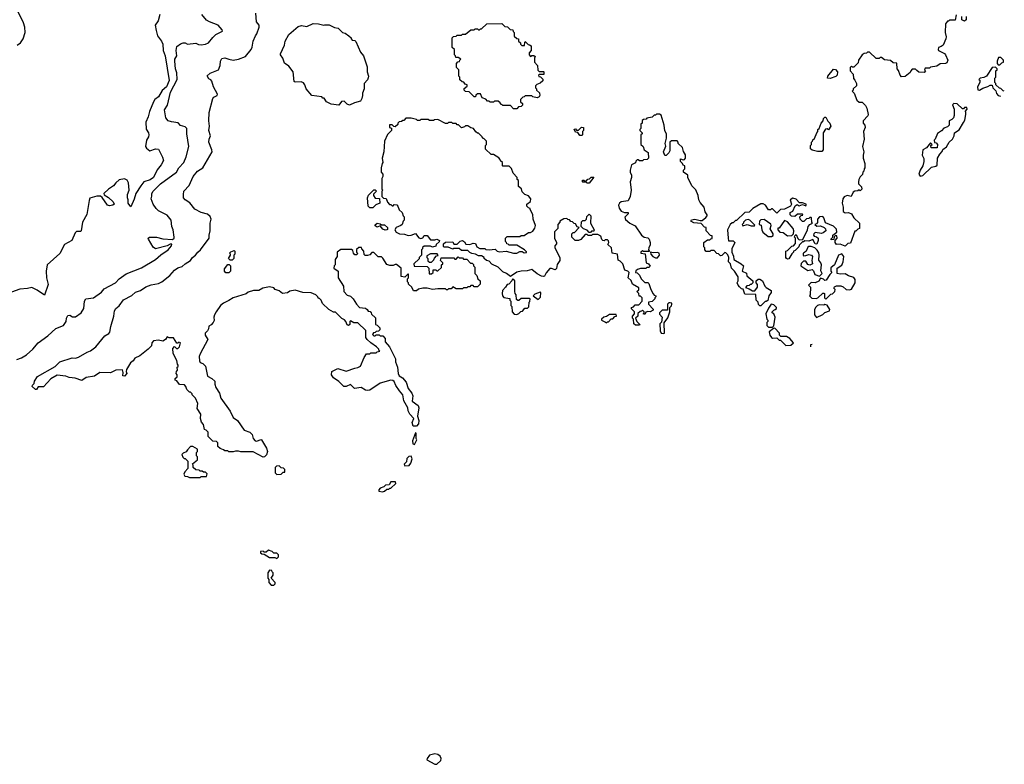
# Model space of a CAD drawing. Extents: x 1793424 to 1900092, y 321114 to 470632.
# Tile 112 of 256: x 1871982 to 1881218, y 340870 to 347855. Entities that reach past the tile are written whole.
import ezdxf

# ---------------------------------------------------------------- set-up
doc = ezdxf.new("R2010")
doc.units = 0

msp = doc.modelspace()

# ---------------------------------------------------------------- linework, layer by layer
at = {"layer": '0CON05XD'}
for points in [[(1871960, 347615), (1871990.7, 347639.3), (1872015.6, 347675), (1872032.9, 347735), (1872031.4, 347785), (1872016.9, 347825), (1871957.3, 347947.3)], [(1872103, 344427), (1872118.3, 344441.7), (1872120, 344465), (1872150.7, 344509.3), (1872315, 344602.5), (1872357.5, 344645), (1872475, 344683.3), (1872505, 344680), (1872535, 344690), (1872615, 344736.7), (1872645, 344747.5), (1872695, 344787.5), (1872780.3, 344889.7), (1872817.9, 344912.1), (1872828.8, 344925), (1872836.7, 344976.7), (1872866.2, 345075), (1872870, 345125), (1872884.3, 345145.7), (1872915, 345170), (1872955, 345225.8), (1873035, 345268.8), (1873069.8, 345300.2), (1873115.6, 345314.4), (1873165, 345348), (1873215, 345368), (1873285, 345381.4), (1873314.4, 345395.6), (1873391.2, 345455), (1873435, 345506.7), (1873465, 345528), (1873505, 345541.2), (1873533.9, 345566.1), (1873583.3, 345595), (1873603.3, 345625), (1873632.5, 345645), (1873653.3, 345675), (1873678.8, 345695), (1873760, 345805), (1873760, 345835), (1873770, 345875), (1873767.5, 345945), (1873776.7, 345985), (1873768.3, 346008.3), (1873745, 346030), (1873685, 346046.7), (1873625, 346078.8), (1873576.6, 346136.6), (1873533.3, 346165), (1873520, 346185), (1873517.5, 346215), (1873523.3, 346245), (1873571.2, 346298.8), (1873608.1, 346385), (1873650, 346435), (1873698.6, 346465), (1873786.2, 346615), (1873786, 346635), (1873757.5, 346705), (1873760, 346735), (1873771.2, 346765), (1873756.2, 346815), (1873762, 346855), (1873756, 346905), (1873760.8, 346985), (1873794, 347115), (1873802.9, 347127.1), (1873833.3, 347145), (1873836.2, 347155), (1873800, 347225), (1873785, 347277.5), (1873775, 347290), (1873755, 347300), (1873740.7, 347329.3), (1873767.3, 347352.7), (1873846.7, 347385), (1873863.3, 347425), (1873866.2, 347465), (1873878.3, 347491.7), (1873907.7, 347497.7), (1873945, 347483.3), (1873985, 347476.7), (1874035.7, 347484.3), (1874100.5, 347509.5), (1874152.5, 347575), (1874162.7, 347597.3), (1874171.2, 347655), (1874192.5, 347705), (1874207, 347723), (1874230, 347785), (1874230, 347805), (1874202.5, 347835), (1874197, 347917)], [(1873296.2, 347905), (1873282, 347845), (1873253.5, 347805), (1873262.5, 347755), (1873275.5, 347705), (1873312.9, 347652.9), (1873323.8, 347625), (1873327.3, 347567.3), (1873346.7, 347515), (1873384, 347285), (1873358.8, 347225), (1873319.2, 347190.8), (1873285, 347131.2), (1873251.2, 347105), (1873236.2, 347085), (1873200, 346995), (1873187.3, 346942.7), (1873166, 346895), (1873167.9, 346827.9), (1873190.8, 346795), (1873192.9, 346775), (1873190, 346755), (1873172, 346725), (1873163.3, 346665), (1873170.7, 346650.7), (1873203.6, 346623.6), (1873255, 346644), (1873285, 346641.2), (1873323.1, 346565), (1873330, 346535), (1873309.2, 346495), (1873273, 346447), (1873237.3, 346375), (1873205, 346351.8), (1873145.7, 346334.3), (1873118, 346295), (1873072, 346225), (1873057.3, 346172.7), (1873025, 346100), (1873000, 346135), (1873000, 346165), (1872992.5, 346185), (1872992.5, 346215), (1873007.5, 346255), (1873002.5, 346325), (1872989.5, 346349.5), (1872965, 346361.2), (1872915, 346351.2), (1872885, 346326), (1872863.3, 346296.7), (1872816.2, 346265), (1872772.5, 346225), (1872773.6, 346213.6), (1872815, 346187.5), (1872857.5, 346145), (1872867.5, 346125), (1872856.1, 346113.9), (1872825, 346108), (1872806.7, 346115), (1872756.2, 346186.2), (1872739.3, 346199.3), (1872705, 346198.8), (1872640.5, 346179.5), (1872632.3, 346157.7), (1872612.3, 346027.7), (1872572.5, 345955), (1872560, 345875), (1872551.7, 345868.3), (1872515, 345867.5), (1872503.3, 345855), (1872470, 345785), (1872403, 345747), (1872357.8, 345662.2), (1872238.8, 345555), (1872230, 345495), (1872233.3, 345435), (1872249.5, 345370.5), (1872215, 345270), (1872145, 345317.5), (1872095, 345342.5), (1872055, 345332.5), (1871985, 345326.7), (1871905, 345300)], [(1871955, 344666.2), (1871997.7, 344682.3), (1872045, 344711.2), (1872104.2, 344765.8), (1872156.7, 344825), (1872245, 344890), (1872321.7, 344958.3), (1872393, 344987), (1872417.5, 345025), (1872422.5, 345055), (1872435, 345080), (1872451.7, 345081.7), (1872478.3, 345068.3), (1872505, 345066.7), (1872558.8, 345105), (1872584, 345145), (1872591.2, 345215), (1872603.9, 345236.1), (1872675, 345246.7), (1872750.3, 345299.7), (1872775, 345331.2), (1872880, 345385), (1872915.7, 345424.3), (1872979.5, 345470.5), (1873124.2, 345525.8), (1873255.8, 345604.2), (1873305, 345650), (1873375, 345696.7), (1873407.5, 345735), (1873408.3, 345748.3), (1873395, 345750), (1873366.4, 345733.6), (1873255, 345704), (1873235, 345720.8), (1873190, 345795), (1873186.7, 345805), (1873200, 345815), (1873265, 345815.6), (1873325, 345798), (1873415, 345792.5), (1873430, 345805), (1873432.5, 345815), (1873423, 345883), (1873410, 345915), (1873403.8, 345975), (1873365, 346020), (1873285, 346061.2), (1873261.2, 346085), (1873234.4, 346124.4), (1873214, 346175), (1873222, 346198), (1873222.5, 346225), (1873234.2, 346245), (1873304, 346316), (1873454.2, 346425), (1873474.2, 346465.8), (1873522.5, 346515), (1873545, 346567.5), (1873570, 346665), (1873550.8, 346785), (1873550, 346835), (1873535, 346850), (1873491.7, 346861.7), (1873467.7, 346887.7), (1873405, 346896), (1873375, 346906.2), (1873354.2, 346934.2), (1873340.7, 347009.3), (1873368.3, 347051.7), (1873395.4, 347175), (1873458.8, 347295), (1873457.7, 347355), (1873443.6, 347395), (1873436, 347465), (1873438.8, 347485), (1873457.5, 347515), (1873450, 347565), (1873456.4, 347603.6), (1873491.7, 347628.3), (1873517, 347637), (1873535, 347636.7), (1873556.1, 347626.1), (1873633.6, 347633.6), (1873660.8, 347620.8), (1873685, 347620), (1873724.2, 347625.8), (1873752.3, 347637.7), (1873792.3, 347687.7), (1873823.3, 347715), (1873883, 347747), (1873880.7, 347760.7), (1873844.1, 347804.1), (1873763.3, 347835), (1873735, 347851.2), (1873690, 347905)], [(1880765, 347900), (1880758.3, 347851.7), (1880705, 347850), (1880695, 347840), (1880685, 347840), (1880667.5, 347815), (1880663.8, 347735), (1880671.4, 347695), (1880668.6, 347675), (1880645, 347617.5), (1880626.7, 347603.3), (1880600, 347595), (1880597.5, 347575), (1880600, 347565), (1880656.7, 347536.7), (1880666.1, 347526.1), (1880688.8, 347475), (1880679.3, 347450.7), (1880665, 347442.5), (1880615, 347440), (1880585, 347420), (1880525, 347410), (1880515, 347400), (1880475, 347400), (1880470, 347385), (1880480, 347375), (1880465, 347360), (1880415, 347362.5), (1880398.3, 347378.3), (1880385, 347390), (1880355, 347390), (1880340, 347375), (1880335, 347360), (1880288.3, 347321.7), (1880255, 347320), (1880240, 347335), (1880227, 347377), (1880213, 347393), (1880208.3, 347448.3), (1880175, 347450), (1880151.7, 347471.7), (1880095, 347480), (1880065, 347500), (1880055, 347500), (1880045, 347490), (1880015, 347490), (1879955, 347550), (1879935, 347550), (1879925, 347540), (1879903, 347537), (1879883.6, 347526.4), (1879850, 347475), (1879848.3, 347451.7), (1879805, 347410), (1879795, 347410), (1879785, 347420), (1879773, 347407), (1879772.5, 347375), (1879800, 347345), (1879803, 347303), (1879817, 347287), (1879830, 347255), (1879830, 347235), (1879800, 347205), (1879800, 347195), (1879790, 347185), (1879810, 347165), (1879835, 347100), (1879855, 347082.5), (1879885, 347080), (1879915, 347050), (1879930, 347025), (1879942.5, 346965), (1879938.3, 346951.7), (1879892.5, 346905), (1879892.5, 346885), (1879910, 346865), (1879912.5, 346845), (1879897.5, 346805), (1879902.5, 346735), (1879887.5, 346665), (1879900, 346615), (1879892.5, 346585), (1879893.3, 346555), (1879910, 346505), (1879910, 346465), (1879903, 346457), (1879900, 346435), (1879890, 346425), (1879887, 346403), (1879865, 346380), (1879852.5, 346355), (1879850, 346335), (1879850, 346315), (1879878.3, 346288.3), (1879880, 346265), (1879865, 346250), (1879855, 346260), (1879845, 346250), (1879815, 346246.7), (1879801.7, 346238.3), (1879782.5, 346197.5), (1879745, 346206.7), (1879717, 346193), (1879702.5, 346175), (1879697.5, 346135), (1879706.7, 346095), (1879707.5, 346055), (1879725, 346042.5), (1879755, 346046.7), (1879785, 346033.3), (1879807.5, 345995), (1879860, 345945), (1879860, 345895), (1879845, 345890), (1879825, 345870), (1879815, 345870), (1879775, 345760), (1879750, 345755), (1879725, 345730), (1879678.3, 345748.3), (1879645, 345747.5), (1879630, 345765), (1879630, 345785), (1879650, 345805), (1879648.3, 345828.3), (1879635, 345830), (1879621.7, 345818.3), (1879618.3, 345791.7), (1879595, 345790), (1879590, 345795), (1879610, 345815), (1879610, 345835), (1879648.3, 345861.7), (1879645, 345890), (1879615, 345917.5), (1879540.7, 345950.7), (1879526.2, 345996.2), (1879515, 346007.5), (1879484.1, 346005.9), (1879466.7, 345985), (1879467, 345953), (1879455, 345940), (1879440, 345935), (1879458.3, 345918.3), (1879495, 345920), (1879527, 345907), (1879541.7, 345891.7), (1879542.5, 345875), (1879520, 345855), (1879501.7, 345848.3), (1879445, 345857.5), (1879430, 345845), (1879427.5, 345835), (1879433.6, 345823.6), (1879457, 345817), (1879472.5, 345805), (1879473.3, 345785), (1879459.3, 345750.7), (1879443.6, 345753.6), (1879421.7, 345791.7), (1879385, 345778.8), (1879348.3, 345781.7), (1879335, 345770), (1879325, 345770), (1879295, 345740), (1879290, 345725), (1879255, 345690), (1879240, 345685), (1879240, 345675), (1879225, 345660), (1879198.3, 345611.7), (1879185, 345610), (1879173.6, 345613.6), (1879167.5, 345625), (1879170, 345685), (1879185, 345690), (1879225, 345730), (1879240, 345735), (1879260, 345755), (1879260, 345805), (1879250, 345815), (1879251.7, 345828.3), (1879265, 345840), (1879281.7, 345801.7), (1879295, 345790), (1879328.3, 345791.7), (1879372.5, 345885), (1879377.5, 345915), (1879395, 345932.5), (1879420, 345945), (1879413, 345953), (1879410, 345995), (1879405, 346000), (1879395, 346000), (1879385, 345990), (1879361.7, 345988.3), (1879337, 345963), (1879325, 345962.5), (1879315, 345970), (1879303.3, 345985), (1879300, 346005), (1879311.7, 346018.3), (1879327.5, 346022.5), (1879325, 346030), (1879278.3, 346031.7), (1879251.7, 346008.3), (1879223, 346013)], [(1880860, 347885), (1880860, 347855), (1880845, 347840), (1880820, 347855), (1880820, 347885)], [(1874975, 347052.5), (1874905, 347062.5), (1874860, 347085), (1874838.3, 347118.3), (1874825, 347120), (1874815, 347130), (1874723.9, 347143.9), (1874670, 347205), (1874657.5, 347245), (1874645, 347262.5), (1874623, 347273), (1874565, 347267.5), (1874557.5, 347275), (1874547, 347367), (1874507.7, 347417.7), (1874467, 347447), (1874450, 347495), (1874427.5, 347525), (1874427.5, 347535), (1874466.7, 347615), (1874473.3, 347655), (1874507.5, 347715), (1874595, 347790), (1874625, 347800), (1874675, 347792.5), (1874735, 347820), (1874785, 347817.5), (1874835, 347802.5), (1874845, 347807.5), (1874886.4, 347806.4), (1874935, 347782.5), (1874970, 347775), (1875010, 347735), (1875035, 347730), (1875070, 347705), (1875090, 347685), (1875090, 347675), (1875101.7, 347661.7), (1875125, 347660), (1875135, 347650), (1875179.3, 347549.3), (1875206.7, 347515), (1875243, 347413), (1875240, 347365), (1875252.5, 347325), (1875251.7, 347308.3), (1875245, 347290), (1875213, 347257), (1875212.5, 347205), (1875197.5, 347165), (1875196.7, 347145), (1875192.5, 347115), (1875179.3, 347090.7), (1875123.6, 347076.4), (1875075, 347053.3), (1875055, 347062.5), (1875025, 347090), (1875001.7, 347088.3), (1874975, 347052.5)], [(1876645, 347020), (1876615, 347020), (1876585, 347050), (1876515, 347050), (1876505, 347060), (1876495, 347060), (1876490, 347075), (1876471.7, 347091.7), (1876435, 347090), (1876425, 347080), (1876395, 347080), (1876385, 347090), (1876371.7, 347091.7), (1876355, 347110), (1876321.7, 347121.7), (1876305, 347160), (1876275, 347160), (1876261.7, 347148.3), (1876258.3, 347131.7), (1876245, 347130), (1876198.3, 347178.3), (1876165, 347180), (1876150, 347195), (1876151.7, 347208.3), (1876178.3, 347231.7), (1876180, 347245), (1876161.7, 347251.7), (1876148.3, 347268.3), (1876131.7, 347271.7), (1876111.7, 347291.7), (1876110, 347315), (1876100, 347325), (1876100, 347385), (1876080, 347405), (1876080, 347445), (1876091.7, 347458.3), (1876108.3, 347461.7), (1876110, 347475), (1876120, 347485), (1876095, 347500), (1876071.7, 347501.7), (1876070, 347515), (1876060, 347525), (1876060, 347575), (1876040, 347595), (1876040, 347685), (1876051.7, 347698.3), (1876075, 347700), (1876085, 347710), (1876125, 347710), (1876135, 347720), (1876165, 347720), (1876215, 347760), (1876245, 347760), (1876255, 347770), (1876275, 347770), (1876285, 347760), (1876295, 347760), (1876305, 347770), (1876315, 347770), (1876363, 347817), (1876505, 347820), (1876531.7, 347791.7), (1876558.3, 347788.3), (1876581.7, 347761.7), (1876608.3, 347758.3), (1876610, 347745), (1876620, 347735), (1876621.7, 347701.7), (1876645, 347680), (1876660, 347675), (1876660, 347655), (1876678.3, 347638.3), (1876680, 347625), (1876691.7, 347611.7), (1876718.3, 347611.7), (1876720, 347645), (1876725, 347650), (1876751.7, 347621.7), (1876765, 347620), (1876778.3, 347608.3), (1876780, 347565), (1876760, 347545), (1876760, 347525), (1876775, 347510), (1876785, 347520), (1876805, 347520), (1876818.3, 347508.3), (1876810, 347495), (1876810, 347455), (1876840, 347425), (1876841.7, 347381.7), (1876855, 347370), (1876895, 347370), (1876900, 347365), (1876898.3, 347341.7), (1876855, 347340), (1876850, 347335), (1876851.7, 347321.7), (1876868.3, 347318.3), (1876888.3, 347298.3), (1876888.3, 347281.7), (1876865, 347260), (1876831.7, 347248.3), (1876820, 347235), (1876820, 347215), (1876830, 347205), (1876830, 347195), (1876858.3, 347168.3), (1876860, 347145), (1876855, 347130), (1876835, 347122.5), (1876795, 347130), (1876785, 347140), (1876725, 347140), (1876715, 347130), (1876701.7, 347128.3), (1876680, 347105), (1876680, 347085), (1876698.3, 347068.3), (1876698.3, 347051.7), (1876685, 347040), (1876661.7, 347038.3), (1876645, 347020)], [(1881175, 347430), (1881195, 347450), (1881210, 347455), (1881210, 347475), (1881185, 347500), (1881165, 347500), (1881150, 347465), (1881150, 347445), (1881161.7, 347431.7), (1881175, 347430)], [(1879585, 347303.3), (1879560, 347305), (1879562.5, 347325), (1879615, 347390), (1879635, 347387.5), (1879653.3, 347365), (1879650, 347335), (1879637, 347323), (1879585, 347303.3)], [(1881218, 347185.1), (1881208.3, 347188.3), (1881185, 347210), (1881171.7, 347211.7), (1881140, 347245), (1881140, 347255), (1881130, 347265), (1881130, 347305), (1881140, 347315), (1881140, 347375), (1881150, 347385), (1881150, 347395), (1881135, 347410), (1881105, 347407.5), (1881050, 347325), (1881025, 347312.5), (1880993, 347307), (1880980, 347295), (1880987, 347287), (1880987.5, 347265), (1880967.5, 347225), (1880968.3, 347198.3), (1880985, 347192.5), (1881015, 347213.3), (1881065, 347227.5), (1881085, 347240), (1881105, 347240), (1881110, 347215), (1881137.5, 347187.5), (1881143.8, 347163.8), (1881160, 347145), (1881181.1, 347136.5)], [(1880428.3, 346388.3), (1880455, 346392.5), (1880535, 346472.5), (1880575, 346480), (1880588.3, 346491.7), (1880590, 346555), (1880612.5, 346595), (1880635, 346620), (1880641.7, 346638.3), (1880676.4, 346663.6), (1880700, 346705), (1880733.3, 346735), (1880746.7, 346765), (1880750, 346795), (1880795, 346822.5), (1880835, 346890), (1880846.4, 346913.6), (1880857.5, 346965), (1880857, 346987), (1880850, 346995), (1880870, 347015), (1880865, 347030), (1880845, 347030), (1880835, 347020), (1880825, 347020), (1880776.1, 347066.1), (1880745, 347070), (1880732.5, 347055), (1880746.4, 347016.4), (1880748.8, 346985), (1880748.8, 346955), (1880740, 346935), (1880725, 346917.5), (1880700, 346905), (1880700, 346865), (1880685, 346850), (1880651.7, 346838.3), (1880628.3, 346811.7), (1880591.7, 346788.3), (1880570, 346735), (1880560, 346725), (1880561.7, 346701.7), (1880578.3, 346698.3), (1880590, 346685), (1880588.3, 346651.7), (1880531.7, 346651.7), (1880530, 346675), (1880540, 346685), (1880525, 346700), (1880488.3, 346651.7), (1880452.5, 346635), (1880447.5, 346585), (1880461.7, 346551.7), (1880463.3, 346525), (1880453.3, 346485), (1880427.5, 346445), (1880417.5, 346405), (1880428.3, 346388.3)], [(1876475, 346560), (1876425, 346590), (1876405, 346590), (1876351.7, 346641.7), (1876350, 346675), (1876360, 346685), (1876360, 346715), (1876335, 346740), (1876325, 346740), (1876320, 346755), (1876285, 346790), (1876275, 346790), (1876261.7, 346801.7), (1876240, 346835), (1876215, 346840), (1876185, 346860), (1876165, 346860), (1876155, 346850), (1876125, 346840), (1876098.3, 346868.3), (1876085, 346870), (1876075, 346880), (1876045, 346880), (1876035, 346890), (1876005, 346890), (1875995, 346880), (1875975, 346880), (1875905, 346920), (1875873, 346917), (1875865, 346910), (1875825, 346910), (1875815, 346920), (1875745, 346920), (1875735, 346910), (1875715, 346910), (1875705, 346920), (1875655, 346930), (1875605, 346930), (1875585, 346910), (1875575, 346910), (1875565, 346900), (1875541.7, 346898.3), (1875530, 346885), (1875528.3, 346871.7), (1875505, 346850), (1875491.7, 346851.7), (1875475, 346870), (1875451.7, 346868.3), (1875450, 346845), (1875468.3, 346838.3), (1875470, 346815), (1875431.7, 346778.3), (1875403.6, 346716.4), (1875397.5, 346615), (1875383.3, 346555), (1875390, 346515), (1875382.5, 346505), (1875373.8, 346465), (1875373.3, 346425), (1875390, 346405), (1875390, 346385), (1875380, 346365), (1875380, 346265), (1875390, 346255), (1875380, 346245), (1875380, 346195), (1875395, 346180), (1875418.3, 346178.3), (1875431.7, 346141.7), (1875451.7, 346121.7), (1875465, 346120), (1875475, 346110), (1875485, 346110), (1875495, 346120), (1875518.3, 346118.3), (1875530, 346105), (1875541.7, 346071.7), (1875570, 346045), (1875580, 346015), (1875590, 346005), (1875590, 345975), (1875580, 345965), (1875570, 345935), (1875557, 345923), (1875512.5, 345905), (1875502.5, 345885), (1875515, 345862.5), (1875545, 345847.5), (1875591.7, 345841.7), (1875625, 345830), (1875655, 345832.5), (1875695, 345850), (1875725, 345810), (1875745, 345802.5), (1875765, 345810), (1875775, 345830), (1875805, 345830), (1875835, 345790), (1875875, 345790), (1875895, 345797.5), (1875920, 345785), (1875918.3, 345771.7), (1875890, 345745), (1875885, 345730), (1875855, 345722.5), (1875835, 345730), (1875775, 345730), (1875761.7, 345718.3), (1875760, 345705), (1875750, 345695), (1875750, 345645), (1875730, 345625), (1875728.3, 345611.7), (1875680, 345565), (1875681.7, 345541.7), (1875805, 345540), (1875820, 345525), (1875821.7, 345471.7), (1875845, 345470), (1875860, 345485), (1875861.7, 345508.3), (1875885, 345510), (1875895, 345500), (1875905, 345500), (1875938.3, 345531.7), (1875940, 345555), (1875950, 345565), (1875950, 345575), (1875930, 345595), (1875935, 345620), (1876055, 345620), (1876065, 345610), (1876075, 345610), (1876095, 345630), (1876105, 345620), (1876135, 345620), (1876145, 345610), (1876175, 345610), (1876211.7, 345571.7), (1876225, 345570), (1876238.3, 345558.3), (1876240, 345545), (1876250, 345535), (1876250, 345475), (1876270, 345455), (1876280, 345425), (1876300, 345405), (1876300, 345375), (1876275, 345350), (1876245, 345350), (1876235, 345360), (1876215, 345360), (1876205, 345350), (1876185, 345350), (1876175, 345340), (1876145, 345340), (1876135, 345330), (1876075, 345330), (1876045, 345350), (1876028.3, 345331.7), (1876005, 345330), (1875995, 345320), (1875985, 345320), (1875975, 345330), (1875905, 345330), (1875855, 345322.5), (1875805, 345337.5), (1875765, 345337.5), (1875723, 345327), (1875705, 345310), (1875675, 345310), (1875660, 345345), (1875630, 345375), (1875630, 345385), (1875620, 345395), (1875620, 345425), (1875630, 345435), (1875628.3, 345468.3), (1875621.7, 345468.3), (1875595, 345440), (1875560, 345445), (1875560, 345525), (1875517, 345557), (1875505, 345560), (1875485, 345550), (1875455, 345550), (1875425, 345560), (1875389.3, 345619.3), (1875375, 345630), (1875345, 345630), (1875305, 345670), (1875285, 345670), (1875265, 345650), (1875245, 345642.5), (1875222.5, 345642.5), (1875212.5, 345652.5), (1875210, 345685), (1875190, 345705), (1875187, 345717), (1875163, 345717), (1875141.7, 345698.3), (1875140, 345675), (1875150, 345665), (1875145, 345650), (1875125, 345650), (1875112.5, 345665), (1875108.3, 345688.3), (1875095, 345700), (1874995, 345700), (1874960, 345675), (1874960, 345635), (1874940, 345605), (1874940, 345555), (1874933, 345547), (1874930, 345525), (1874970, 345495), (1874970, 345435), (1875020, 345355), (1875022.5, 345305), (1875055, 345270), (1875085, 345260), (1875110, 345235), (1875140, 345185), (1875170, 345155), (1875225, 345150), (1875240, 345135), (1875251.7, 345121.7), (1875268.3, 345118.3), (1875280, 345105), (1875281.7, 345091.7), (1875318.3, 345058.3), (1875320, 344995), (1875335, 344990), (1875360, 344965), (1875360, 344945), (1875348.3, 344931.7), (1875325, 344930), (1875315, 344920), (1875301.7, 344918.3), (1875291.7, 344901.7), (1875305, 344890), (1875315, 344890), (1875325, 344900), (1875355, 344900), (1875365, 344890), (1875388.3, 344888.3), (1875410, 344865), (1875411.7, 344831.7), (1875450, 344785), (1875507.5, 344675), (1875507.5, 344645), (1875526.7, 344595), (1875532.5, 344535), (1875542.5, 344515), (1875573.9, 344493.9), (1875606.1, 344456.1), (1875626.7, 344395), (1875660.7, 344350.7), (1875670, 344325), (1875662.5, 344275), (1875720, 344235), (1875726.7, 344215), (1875712.5, 344135), (1875726.7, 344095), (1875722.5, 344065), (1875705, 344042.5), (1875671.7, 344041.7), (1875663.3, 344075), (1875680, 344115), (1875642.5, 344155), (1875627.5, 344185), (1875622.5, 344215), (1875585, 344280), (1875576.7, 344335), (1875545, 344372.5), (1875510, 344425), (1875495, 344460), (1875481.7, 344471.7), (1875465, 344472.5), (1875365, 344446.7), (1875265, 344380), (1875245, 344375.6), (1875225, 344378.6), (1875185, 344404), (1875122.5, 344395), (1875085, 344434), (1875045, 344414), (1875022.5, 344415), (1874975, 344461.2), (1874926.1, 344496.1), (1874907.5, 344525), (1874910, 344555), (1874965, 344582.5), (1875045, 344557.5), (1875125, 344587.5), (1875155, 344592.5), (1875177.5, 344605), (1875213.3, 344686.7), (1875235, 344720), (1875265, 344720), (1875275, 344730), (1875325, 344730), (1875335, 344740), (1875360, 344745), (1875350, 344755), (1875350, 344765), (1875330, 344785), (1875275, 344822.5), (1875242.5, 344855), (1875230, 344875), (1875228.3, 344938.3), (1875155, 345010), (1875115, 345010), (1875085, 345030), (1875080, 345025), (1875080, 344995), (1875065, 344987.5), (1875055, 344992.5), (1875042.5, 345022.5), (1875028.3, 345038.3), (1875005, 345052.5), (1874945, 345110), (1874925, 345112.5), (1874882.5, 345135), (1874823.6, 345193.6), (1874810, 345225), (1874795, 345240), (1874785, 345240), (1874780, 345255), (1874760, 345275), (1874715, 345292.5), (1874637, 345297), (1874565, 345317.5), (1874515, 345307.5), (1874495, 345292.5), (1874447, 345287), (1874415, 345312.5), (1874380, 345325), (1874365, 345340), (1874325, 345350), (1874263, 345337), (1874226.4, 345313.6), (1874175, 345313.8), (1874125, 345300), (1874105, 345283.3), (1873985, 345246.7), (1873945, 345220), (1873892.5, 345195), (1873866.7, 345175), (1873823.8, 345115), (1873810, 345085), (1873803.3, 345065), (1873806.4, 345033.6), (1873797, 345013), (1873778.3, 344991.7), (1873755, 344980), (1873752.5, 344955), (1873742.5, 344935), (1873722.5, 344915), (1873723.3, 344895), (1873747.5, 344855), (1873675, 344720), (1873666.7, 344695), (1873667.5, 344655), (1873675, 344640), (1873700.7, 344630.7), (1873726.1, 344606.1), (1873745, 344512.5), (1873785, 344490), (1873812.5, 344465), (1873813.3, 344435), (1873823.3, 344405), (1873855, 344350), (1873867.5, 344305), (1873955, 344182.5), (1873983.9, 344123.9), (1874023.9, 344093.9), (1874087.5, 344005), (1874140, 343985), (1874162.5, 343965), (1874172.5, 343925), (1874190, 343905), (1874205, 343900), (1874243, 343917), (1874250, 343915), (1874297, 343837), (1874307.5, 343805), (1874297.5, 343772.5), (1874277, 343753), (1874265, 343752.5), (1874171.7, 343801.7), (1874055, 343800), (1874035, 343807.5), (1874005, 343807.5), (1873985, 343800), (1873945, 343800), (1873935, 343810), (1873905, 343810), (1873895, 343820), (1873861.7, 343831.7), (1873841.7, 343851.7), (1873840, 343885), (1873828.3, 343898.3), (1873795, 343900), (1873750, 343945), (1873750, 343985), (1873730, 344005), (1873715, 344010), (1873707, 344057), (1873688.3, 344078.3), (1873677.5, 344115), (1873680, 344155), (1873648.3, 344208.3), (1873652.5, 344255), (1873632.5, 344305), (1873600, 344335), (1873600, 344345), (1873585, 344360), (1873575, 344360), (1873550, 344385), (1873540, 344415), (1873528.3, 344428.3), (1873481.7, 344431.7), (1873456.4, 344466.4), (1873440, 344475), (1873441.7, 344488.3), (1873460, 344505), (1873460, 344525), (1873450, 344535), (1873452.5, 344555), (1873461.7, 344568.3), (1873460, 344595), (1873468.3, 344601.7), (1873470, 344615), (1873463, 344623), (1873457, 344657), (1873422.5, 344725), (1873418.3, 344771.7), (1873435, 344790), (1873451.7, 344771.7), (1873465, 344770), (1873480, 344785), (1873490, 344825), (1873475, 344830), (1873465, 344820), (1873455, 344820), (1873425, 344870), (1873385, 344870), (1873365, 344880), (1873350, 344855), (1873325, 344840), (1873285, 344850), (1873237, 344843), (1873222.5, 344825), (1873217.5, 344795), (1873187.5, 344765), (1873108.3, 344701.7), (1873060.7, 344679.3), (1873046.4, 344653.6), (1873022.5, 344635), (1872982.5, 344575), (1872980, 344555), (1872987.5, 344535), (1872965, 344510), (1872950, 344515), (1872952.5, 344545), (1872945, 344570), (1872883, 344567), (1872835, 344542.5), (1872733.6, 344546.4), (1872685, 344512.5), (1872605, 344497.5), (1872565, 344470), (1872503, 344493), (1872445, 344497.5), (1872415, 344510), (1872335, 344520), (1872275, 344487.5), (1872205, 344412.5), (1872155, 344410), (1872140, 344385), (1872130, 344385), (1872100, 344415), (1872103, 344427)], [(1879223, 346013), (1879210, 346025), (1879210, 346045), (1879235, 346060), (1879255, 346107.5), (1879275, 346120), (1879295, 346110), (1879325, 346120), (1879355, 346110), (1879360, 346115), (1879360, 346125), (1879325, 346137.5), (1879298.3, 346138.3), (1879265, 346172.5), (1879235, 346180), (1879210, 346165), (1879222.5, 346125), (1879212.5, 346105), (1879155, 346077.5), (1879120, 346075), (1879085, 346040), (1879045, 346080), (1879035, 346080), (1879025, 346070), (1879005, 346070), (1878976.4, 346116.4), (1878955, 346127.5), (1878935, 346126.7), (1878860, 346085), (1878825, 346050), (1878783, 346047), (1878705, 345970), (1878695, 345970), (1878675, 345950), (1878665, 345950), (1878647.5, 345935), (1878622.5, 345885), (1878627.5, 345805), (1878631.7, 345781.7), (1878675, 345780), (1878690, 345765), (1878662.5, 345705), (1878662.5, 345675), (1878677, 345637), (1878680, 345605), (1878750, 345565), (1878770, 345545), (1878760, 345495), (1878798.3, 345478.3), (1878801.7, 345451.7), (1878860, 345405), (1878860, 345385), (1878845, 345370), (1878835, 345370), (1878825, 345360), (1878801.7, 345358.3), (1878791.7, 345341.7), (1878825, 345330), (1878855, 345310), (1878878.3, 345311.7), (1878902.5, 345345), (1878901.7, 345371.7), (1878890, 345385), (1878890, 345405), (1878908.3, 345421.7), (1878925, 345422.5), (1878950, 345405), (1878972.5, 345355), (1878983.6, 345343.6), (1879030, 345315), (1879030, 345295), (1879010, 345265), (1878998.3, 345221.7), (1878985, 345210), (1878975, 345210), (1878935, 345170), (1878925, 345170), (1878913, 345183), (1878910, 345205), (1878890, 345225), (1878888.3, 345278.3), (1878785, 345280), (1878768.3, 345328.3), (1878751.7, 345331.7), (1878735, 345350), (1878720, 345365), (1878712.5, 345385), (1878720, 345405), (1878721.7, 345441.7), (1878686.4, 345496.4), (1878657.5, 345525), (1878650, 345565), (1878630, 345585), (1878632.5, 345625), (1878625, 345650), (1878607, 345667), (1878595, 345670), (1878568.3, 345641.7), (1878555, 345640), (1878538.3, 345658.3), (1878521.7, 345661.7), (1878495, 345690), (1878465, 345690), (1878455, 345680), (1878421.7, 345681.7), (1878410, 345695), (1878410, 345715), (1878400, 345725), (1878400, 345765), (1878435, 345790), (1878455, 345790), (1878465, 345800), (1878478.3, 345801.7), (1878478.3, 345828.3), (1878461.7, 345831.7), (1878420, 345875), (1878420, 345905), (1878405, 345910), (1878375, 345942.5), (1878305, 345950), (1878277.5, 345965), (1878283, 345977), (1878315, 345982.5), (1878365, 345970), (1878385, 345972.5), (1878419.3, 346000.7), (1878430, 346015), (1878430, 346025), (1878413, 346053), (1878402.5, 346095), (1878365, 346140), (1878352.5, 346165), (1878347, 346207), (1878325, 346260), (1878287.5, 346295), (1878250, 346375), (1878250, 346395), (1878210, 346425), (1878210, 346445), (1878220, 346455), (1878220, 346485), (1878205, 346490), (1878200, 346505), (1878180, 346525), (1878181.7, 346548.3), (1878205, 346540), (1878217, 346543), (1878227.5, 346555), (1878227, 346587), (1878208.3, 346618.3), (1878200, 346655), (1878160, 346695), (1878160, 346705), (1878148.3, 346718.3), (1878095, 346720), (1878080, 346705), (1878080, 346625), (1878070, 346605), (1878045, 346580), (1878035, 346580), (1878022.5, 346615), (1878041.7, 346668.3), (1878037.5, 346695), (1878050, 346745), (1878050, 346785), (1878033, 346813), (1878028.8, 346865), (1877998.3, 346958.3), (1877985, 346970), (1877955, 346970), (1877945, 346960), (1877935, 346960), (1877915, 346940), (1877865, 346930), (1877858.3, 346921.7), (1877835, 346920), (1877821.7, 346908.3), (1877820, 346885), (1877810, 346875), (1877810, 346835), (1877800, 346825), (1877800, 346815), (1877820, 346795), (1877820, 346785), (1877810, 346775), (1877810, 346685), (1877830, 346665), (1877840, 346635), (1877878.3, 346608.3), (1877880, 346555), (1877867, 346543), (1877835, 346540), (1877825, 346530), (1877795, 346530), (1877785, 346540), (1877775, 346540), (1877761.7, 346528.3), (1877758.3, 346511.7), (1877720, 346495), (1877707.5, 346445), (1877707.5, 346425), (1877720, 346395), (1877720, 346375), (1877707.5, 346335), (1877716.7, 346255), (1877710, 346195), (1877690, 346155), (1877625, 346147.5), (1877607.5, 346135), (1877600, 346115), (1877606.4, 346086.4), (1877625, 346060), (1877655, 346047.5), (1877690, 346045), (1877690, 346035), (1877658.3, 346001.7), (1877665, 345980), (1877706.4, 345946.4), (1877755, 345922.5), (1877813.6, 345833.6), (1877840, 345815), (1877875, 345807.5), (1877886.1, 345796.1), (1877896.2, 345765), (1877896.4, 345743.6), (1877882.5, 345715), (1877880, 345695), (1877888.3, 345681.7), (1877835, 345680), (1877825, 345687.5), (1877810, 345675), (1877810, 345665), (1877848.3, 345658.3), (1877860, 345575), (1877880, 345565), (1877897, 345543), (1877885, 345530), (1877865, 345530), (1877855, 345520), (1877805, 345522.5), (1877778.3, 345511.7), (1877761.7, 345498.3), (1877760, 345485), (1877775, 345480), (1877795, 345460), (1877812.5, 345425), (1877845, 345390), (1877875, 345390), (1877885, 345380), (1877903, 345323), (1877923, 345283), (1877935, 345270), (1877950, 345265), (1877950, 345255), (1877940, 345245), (1877940, 345235), (1877915, 345210), (1877880, 345205), (1877880, 345185), (1877925, 345140), (1877925, 345130), (1877896.4, 345113.6), (1877875, 345117.5), (1877855, 345110), (1877845, 345090), (1877830, 345095), (1877840, 345105), (1877840, 345115), (1877825, 345130), (1877815, 345120), (1877801.7, 345118.3), (1877781.7, 345098.3), (1877780, 345075), (1877760, 345055), (1877772.5, 345025), (1877800, 344995), (1877795, 344990), (1877758.3, 344988.3), (1877743, 345003), (1877740, 345045), (1877730, 345055), (1877730, 345075), (1877750, 345095), (1877750, 345115), (1877721.7, 345141.7), (1877720, 345155), (1877738.3, 345161.7), (1877755, 345180), (1877788.3, 345181.7), (1877820, 345215), (1877820, 345245), (1877805, 345260), (1877791.7, 345261.7), (1877790, 345285), (1877770, 345305), (1877788.3, 345321.7), (1877788.3, 345338.3), (1877730, 345375), (1877718.3, 345408.3), (1877690, 345435), (1877700, 345485), (1877686.7, 345496.7), (1877660, 345505), (1877640, 345565), (1877615, 345590), (1877595, 345600), (1877590, 345655), (1877540, 345665), (1877532.5, 345715), (1877500, 345745), (1877507.5, 345765), (1877505, 345780), (1877495, 345790), (1877475, 345790), (1877465, 345780), (1877453, 345783), (1877443, 345793), (1877432.5, 345825), (1877405, 345840), (1877355, 345840), (1877345, 345830), (1877315, 345830), (1877305, 345840), (1877285, 345840), (1877245, 345792.5), (1877225, 345782.5), (1877193, 345783), (1877160, 345815), (1877160, 345845), (1877175, 345860), (1877185, 345860), (1877230, 345905), (1877211.7, 345911.7), (1877195, 345940), (1877181.7, 345941.7), (1877168.3, 345958.3), (1877151.7, 345961.7), (1877138.3, 345978.3), (1877125, 345980), (1877115, 345990), (1877085, 345987.5), (1877050, 345965), (1877050, 345955), (1877030, 345935), (1877030, 345895), (1877000, 345865), (1877000, 345805), (1877017.5, 345765), (1877016.7, 345753.3), (1877002.5, 345735), (1877002.5, 345715), (1877050, 345625), (1877050, 345595), (1877023, 345557), (1877018.3, 345521.7), (1877005, 345510), (1876971.7, 345521.7), (1876955, 345520), (1876919.3, 345480.7), (1876905, 345450), (1876895, 345447.5), (1876878.3, 345448.3), (1876835, 345472.5), (1876785, 345512.5), (1876742.3, 345497.7), (1876687, 345497), (1876645, 345487.5), (1876585, 345447.5), (1876550, 345475), (1876515, 345490), (1876470, 345535), (1876411.2, 345561.2), (1876385, 345590), (1876360, 345595), (1876340, 345615), (1876340, 345625), (1876315, 345640), (1876285, 345640), (1876257, 345657), (1876223, 345663), (1876205, 345670), (1876185, 345690), (1876125, 345690), (1876105, 345710), (1876055, 345710), (1876045, 345702.5), (1876001.7, 345721.7), (1875965, 345720), (1875958.3, 345728.3), (1875958.3, 345751.7), (1875975, 345767.5), (1876045, 345770), (1876055, 345750), (1876085, 345750), (1876115, 345777.5), (1876135, 345782.5), (1876155, 345770), (1876168.3, 345748.3), (1876205, 345747.5), (1876235, 345760), (1876257, 345757), (1876270, 345725), (1876298.3, 345708.3), (1876345, 345710), (1876355, 345700), (1876385, 345697.5), (1876441.7, 345701.7), (1876460, 345685), (1876485, 345677.5), (1876545, 345682.5), (1876615, 345663.3), (1876645, 345663.3), (1876675, 345680), (1876695, 345680), (1876715, 345667.5), (1876735, 345670), (1876736.1, 345676.1), (1876716.4, 345696.4), (1876645, 345740), (1876575, 345740), (1876565, 345750), (1876551.7, 345751.7), (1876550, 345765), (1876540, 345775), (1876540, 345805), (1876555, 345820), (1876675, 345820), (1876685, 345830), (1876715, 345830), (1876755, 345860), (1876775, 345860), (1876795, 345872.5), (1876815, 345900), (1876820, 345925), (1876800, 345985), (1876797, 346027), (1876770, 346075), (1876770, 346085), (1876755, 346090), (1876740, 346105), (1876740, 346125), (1876775, 346150), (1876776.7, 346175), (1876755, 346202.5), (1876720, 346215), (1876695, 346240), (1876688.3, 346268.3), (1876661.7, 346291.7), (1876660, 346345), (1876650, 346355), (1876650, 346375), (1876610, 346415), (1876595, 346460), (1876575, 346480), (1876515, 346480), (1876510, 346485), (1876510, 346515), (1876491.7, 346531.7), (1876490, 346545), (1876475, 346560)], [(1879505, 346620), (1879465, 346620), (1879415, 346630), (1879400, 346645), (1879400, 346675), (1879410, 346685), (1879410, 346705), (1879420, 346715), (1879421.7, 346728.3), (1879438.3, 346741.7), (1879460, 346795), (1879470, 346805), (1879470, 346825), (1879480, 346835), (1879500, 346885), (1879520, 346905), (1879521.7, 346928.3), (1879535, 346940), (1879545, 346940), (1879561.7, 346901.7), (1879580, 346885), (1879590, 346855), (1879568.3, 346821.7), (1879555, 346830), (1879541.7, 346828.3), (1879520, 346795), (1879520, 346635), (1879505, 346620)], [(1877255, 346770), (1877235, 346770), (1877218.3, 346798.3), (1877195, 346800), (1877181.7, 346828.3), (1877195, 346830), (1877205, 346820), (1877225, 346820), (1877253, 346847), (1877270, 346845), (1877270, 346815), (1877260, 346805), (1877260, 346775), (1877255, 346770)], [(1877325, 346320), (1877305, 346320), (1877295, 346330), (1877265, 346330), (1877260, 346335), (1877261.7, 346348.3), (1877275, 346350), (1877285, 346340), (1877295, 346340), (1877311.7, 346358.3), (1877328.3, 346361.7), (1877341.7, 346378.3), (1877368.3, 346378.3), (1877325, 346320)], [(1875295, 346090), (1875265, 346090), (1875250, 346105), (1875243.3, 346185), (1875255, 346210), (1875305, 346260), (1875315, 346260), (1875330, 346245), (1875301.7, 346218.3), (1875300, 346205), (1875315, 346180), (1875358.3, 346178.3), (1875360, 346135), (1875321.7, 346118.3), (1875295, 346090)], [(1877335, 345860), (1877325, 345860), (1877305, 345880), (1877271.7, 345891.7), (1877250, 345915), (1877251.7, 345958.3), (1877265, 345970), (1877285, 345970), (1877300, 345985), (1877301.7, 346008.3), (1877325, 346030), (1877340, 346015), (1877337.5, 345945), (1877370, 345885), (1877368.3, 345871.7), (1877345, 345870), (1877335, 345860)], [(1878875, 345920), (1878878.3, 345928.3), (1878830, 345975), (1878815, 345980), (1878790, 345975), (1878770, 345955), (1878770, 345945), (1878760, 345935), (1878765, 345920), (1878805, 345932.5), (1878845, 345920), (1878875, 345920)], [(1879035, 345820), (1879048.3, 345831.7), (1879050, 345845), (1879023, 345893), (1879030, 345925), (1879027, 345937), (1878965, 345980), (1878935, 345977.5), (1878922.5, 345965), (1878920, 345935), (1878937, 345927), (1878943, 345883), (1878953, 345863), (1879001.7, 345821.7), (1879035, 345820)], [(1875410.7, 345880.7), (1875389.3, 345889.3), (1875365, 345920), (1875335, 345907.5), (1875315, 345920), (1875315, 345930), (1875335, 345947.5), (1875365, 345940), (1875375, 345930), (1875405, 345930), (1875432.5, 345905), (1875431.7, 345888.3), (1875425, 345882.5), (1875410.7, 345880.7)], [(1879185, 345827.5), (1879225, 345830), (1879240, 345845), (1879242.5, 345875), (1879236.7, 345895), (1879185, 345960), (1879155, 345970), (1879105, 345900), (1879095, 345900), (1879093, 345883), (1879111.7, 345861.7), (1879145, 345857.5), (1879185, 345827.5)], [(1879485, 345450), (1879510, 345475), (1879498.3, 345498.3), (1879502.5, 345555), (1879497.5, 345575), (1879478.3, 345598.3), (1879482.5, 345645), (1879477, 345667), (1879463, 345693), (1879440, 345715), (1879405, 345727.5), (1879385, 345727.5), (1879375, 345720), (1879360, 345685), (1879345, 345670), (1879330, 345665), (1879330, 345645), (1879335, 345640), (1879355, 345642.5), (1879385, 345652.5), (1879410, 345645), (1879417.5, 345635), (1879412.5, 345595), (1879420, 345565), (1879393, 345553), (1879375, 345560), (1879355, 345590), (1879335, 345590), (1879313, 345567), (1879310, 345545), (1879373.6, 345503.6), (1879415, 345512.5), (1879428.3, 345498.3), (1879440, 345465), (1879485, 345450)], [(1873975, 345600), (1873955, 345600), (1873940, 345615), (1873960, 345645), (1873960, 345655), (1873950, 345665), (1873961.7, 345678.3), (1873995, 345690), (1874000, 345685), (1874000, 345655), (1873990, 345645), (1873990, 345615), (1873975, 345600)], [(1875845, 345580), (1875868.3, 345601.7), (1875871.7, 345618.3), (1875891.7, 345638.3), (1875908.3, 345641.7), (1875898.3, 345658.3), (1875835, 345660), (1875801.7, 345638.3), (1875800, 345625), (1875810, 345615), (1875811.7, 345591.7), (1875825, 345580), (1875845, 345580)], [(1877965, 345620), (1877982.5, 345645), (1877980, 345665), (1877965, 345670), (1877925, 345667.5), (1877900, 345675), (1877902.5, 345655), (1877922.5, 345635), (1877945, 345622.5), (1877965, 345620)], [(1879545, 345232.5), (1879591.2, 345278.8), (1879605, 345283.8), (1879627.5, 345305), (1879630, 345325), (1879620, 345335), (1879625, 345350), (1879645, 345357.5), (1879685, 345357.5), (1879705, 345350), (1879734, 345324), (1879765, 345321.2), (1879785, 345327.5), (1879818.8, 345385), (1879819.3, 345419.3), (1879805, 345437.5), (1879755, 345453.3), (1879725, 345470), (1879677, 345467), (1879650, 345475), (1879650, 345525), (1879695, 345552.5), (1879706.1, 345583.9), (1879713.6, 345633.6), (1879695, 345657.5), (1879663.6, 345646.4), (1879623.6, 345556.4), (1879591.7, 345528.3), (1879590, 345495), (1879600, 345485), (1879580, 345465), (1879548.3, 345411.7), (1879535, 345410), (1879521.7, 345421.7), (1879495, 345430), (1879476.7, 345403.3), (1879445, 345387.5), (1879405, 345390), (1879380, 345365), (1879400, 345345), (1879397.5, 345275), (1879390, 345265), (1879401.7, 345251.7), (1879413, 345243), (1879451.7, 345238.3), (1879470, 345245), (1879515, 345290), (1879525, 345290), (1879530, 345285), (1879532.5, 345245), (1879545, 345232.5)], [(1873945, 345480), (1873915, 345480), (1873902.5, 345495), (1873903, 345517), (1873935, 345560), (1873948.3, 345558.3), (1873960, 345545), (1873960, 345495), (1873945, 345480)], [(1876645, 345090), (1876665, 345100), (1876681.7, 345118.3), (1876698.3, 345121.7), (1876721.7, 345148.3), (1876745, 345150), (1876758.3, 345161.7), (1876760, 345205), (1876767, 345213), (1876770, 345235), (1876765, 345240), (1876685, 345240), (1876665, 345220), (1876655, 345220), (1876641.7, 345231.7), (1876640, 345275), (1876630, 345285), (1876627.5, 345305), (1876627.5, 345405), (1876617, 345417), (1876605, 345420), (1876600, 345405), (1876570, 345375), (1876555, 345370), (1876540, 345345), (1876510, 345315), (1876507.5, 345285), (1876510, 345265), (1876525, 345250), (1876578.3, 345238.3), (1876580, 345225), (1876590, 345215), (1876590, 345175), (1876600, 345165), (1876603, 345113), (1876621.7, 345091.7), (1876645, 345090)], [(1876845, 345230), (1876867, 345253), (1876870, 345295), (1876865, 345300), (1876815, 345280), (1876800, 345265), (1876845, 345230)], [(1878025, 344910), (1878030, 344915), (1878028.3, 345011.7), (1878061.7, 345058.3), (1878080, 345115), (1878080, 345155), (1878095, 345170), (1878100, 345185), (1878100, 345195), (1878085, 345200), (1878071.7, 345198.3), (1878060, 345185), (1878058.3, 345131.7), (1878008.3, 345131.7), (1877982.5, 345105), (1877983, 345093), (1878007.5, 345065), (1878001.7, 345018.3), (1877988.3, 345001.7), (1877990, 344935), (1878000, 344915), (1878025, 344910)], [(1879045, 344970), (1879057.5, 344982.5), (1879067.5, 345065), (1879057, 345097), (1879040, 345105), (1879040, 345115), (1879055, 345130), (1879070, 345135), (1879080, 345145), (1879080, 345155), (1879055, 345180), (1879032.5, 345187.5), (1879005, 345150), (1878982.5, 345095), (1878990, 345045), (1879000, 345035), (1879000, 345025), (1878990, 345015), (1878990, 344985), (1879005, 344970), (1879045, 344970)], [(1879455, 345060), (1879515, 345090), (1879533, 345107), (1879577.5, 345125), (1879582.5, 345135), (1879555.9, 345175.9), (1879535, 345182.5), (1879525, 345177.5), (1879485, 345180), (1879465, 345172.5), (1879447.5, 345155), (1879437, 345133), (1879437.5, 345085), (1879455, 345060)], [(1877485, 345010), (1877495, 345020), (1877505, 345020), (1877531.7, 345048.3), (1877545, 345050), (1877565, 345070), (1877580, 345075), (1877578.3, 345088.3), (1877515, 345090), (1877485, 345070), (1877460, 345065), (1877440, 345045), (1877440, 345035), (1877478.3, 345018.3), (1877485, 345010)], [(1879168.3, 344798.3), (1879215, 344802.5), (1879240, 344825), (1879207.5, 344865), (1879175, 344882.5), (1879121.7, 344881.7), (1879110, 344895), (1879110, 344915), (1879065, 344960), (1879051.7, 344958.3), (1879011.7, 344928.3), (1879017.5, 344895), (1879035, 344872.5), (1879045, 344867.5), (1879085, 344870), (1879105, 344850), (1879118.3, 344848.3), (1879168.3, 344798.3)], [(1879415, 344807.5), (1879400, 344805), (1879400, 344787.7)], [(1875685, 343870), (1875707.5, 343915), (1875700, 343925), (1875700, 343975), (1875695, 343980), (1875667.5, 343905), (1875670, 343875), (1875685, 343870)], [(1873675, 343560), (1873685, 343570), (1873735, 343570), (1873740, 343595), (1873725, 343610), (1873705, 343610), (1873695, 343620), (1873675, 343620), (1873665, 343630), (1873633, 343633), (1873610, 343655), (1873610, 343675), (1873601.7, 343688.3), (1873650, 343725), (1873650, 343755), (1873640, 343765), (1873640, 343795), (1873650, 343805), (1873650, 343825), (1873605, 343850), (1873585, 343850), (1873555, 343820), (1873545, 343800), (1873515, 343790), (1873502.5, 343775), (1873511.7, 343751.7), (1873525, 343740), (1873535, 343740), (1873560, 343715), (1873560, 343645), (1873530, 343615), (1873523, 343593), (1873531.7, 343571.7), (1873555, 343570), (1873575, 343560), (1873675, 343560)], [(1875595, 343670), (1875635, 343672.5), (1875652.5, 343695), (1875662.5, 343735), (1875655, 343760), (1875633.3, 343756.7), (1875615, 343740), (1875611.7, 343708.3), (1875590, 343685), (1875595, 343670)], [(1874395, 343590), (1874435, 343592.5), (1874455, 343610), (1874468.3, 343611.7), (1874470, 343635), (1874457, 343647), (1874435, 343650), (1874415, 343670), (1874391.7, 343668.3), (1874380, 343655), (1874380, 343605), (1874395, 343590)], [(1875385, 343427.5), (1875405, 343432.5), (1875425, 343450), (1875445, 343450), (1875455, 343460), (1875465, 343460), (1875510, 343505), (1875508.3, 343518.3), (1875465, 343520), (1875448.3, 343491.7), (1875413, 343487), (1875398.3, 343471.7), (1875365, 343460), (1875350, 343445), (1875351.7, 343431.7), (1875385, 343427.5)], [(1874395, 342800), (1874410, 342815), (1874410, 342835), (1874395, 342850), (1874365, 342850), (1874350, 342865), (1874315, 342877.5), (1874295, 342860), (1874275, 342860), (1874265, 342870), (1874240, 342865), (1874240, 342855), (1874253, 342843), (1874275, 342840), (1874325, 342810), (1874375, 342810), (1874395, 342800)], [(1874365, 342550), (1874378.3, 342561.7), (1874380, 342575), (1874340, 342615), (1874360, 342645), (1874360, 342665), (1874350, 342675), (1874348.3, 342688.3), (1874325, 342690), (1874310, 342665), (1874310, 342615), (1874320, 342605), (1874320, 342575), (1874341.7, 342551.7), (1874365, 342550)], [(1875875, 340870), (1875895, 340872), (1875933.3, 340905), (1875935.9, 340925.9), (1875927.7, 340947.7), (1875905, 340961.2), (1875875, 340968.6), (1875825, 340954.3), (1875802.9, 340925), (1875802.1, 340912.1), (1875875, 340870)]]:
    msp.add_lwpolyline(points, dxfattribs=at)

doc.saveas('drawing.dxf')
